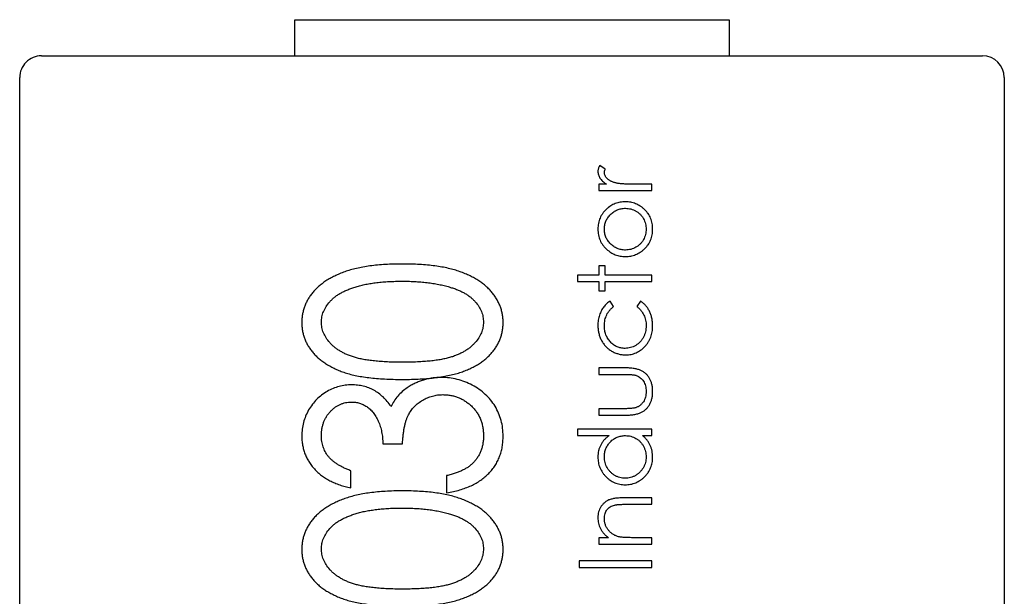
# Model space of a CAD drawing. Header units: millimetres. Extents: x 519 to 938, y 319 to 504.
# Tile 39 of 56: x 793.66 to 800.46, y 404.54 to 408.53. Entities that reach past the tile are written whole.
import ezdxf

# ---------------------------------------------------------------- set-up
doc = ezdxf.new("R2010")
doc.units = ezdxf.units.MM
doc.header["$LTSCALE"] = 30.734
doc.layers.get('0').update_dxf_attribs({"linetype": 'CONTINUOUS'})

msp = doc.modelspace()

# ---------------------------------------------------------------- linework, layer by layer
at = {"linetype": 'Continuous'}
for p, q in [((795.5558, 408.2756), (795.5558, 408.5256)), ((795.5558, 408.5256), (798.5558, 408.5256)), ((798.5558, 408.5256), (798.5558, 408.2756)), ((793.8058, 408.2756), (800.3058, 408.2756)), ((793.6558, 401.6256), (793.6558, 408.1256)), ((800.4558, 408.1256), (800.4558, 401.6256)), ((797.7003, 407.4928), (797.6615, 407.5174)), ((797.6554, 407.3892), (797.6554, 407.3444)), ((797.7091, 407.3892), (797.6554, 407.3892)), ((798.0207, 407.3892), (797.898, 407.3892)), ((798.0207, 407.3444), (798.0207, 407.3892)), ((797.6554, 407.3444), (798.0207, 407.3444)), ((797.6554, 406.8251), (797.6554, 406.761)), ((797.7002, 406.8251), (797.6554, 406.8251)), ((797.7002, 406.761), (797.7002, 406.8251)), ((797.5079, 406.761), (797.5079, 406.7162)), ((797.6554, 406.761), (797.5079, 406.761)), ((797.5079, 406.7162), (797.6554, 406.7162)), ((797.6554, 406.7162), (797.6554, 406.6521)), ((798.0207, 406.761), (797.7002, 406.761)), ((797.7002, 406.6521), (797.7002, 406.7162)), ((797.7002, 406.7162), (798.0207, 406.7162)), ((798.0207, 406.7162), (798.0207, 406.761)), ((797.6554, 406.6521), (797.7002, 406.6521)), ((797.7579, 406.544), (797.7346, 406.5816)), ((797.9428, 406.5816), (797.9182, 406.544)), ((797.6554, 406.12), (797.6554, 406.0751)), ((797.8332, 406.12), (797.6554, 406.12)), ((797.6554, 406.0751), (797.8248, 406.0751)), ((797.6554, 405.838), (797.6554, 405.7931)), ((797.8248, 405.838), (797.6554, 405.838)), ((797.6554, 405.7931), (797.8299, 405.7931)), ((797.5079, 405.6969), (797.5079, 405.6521)), ((798.0207, 405.6969), (797.5079, 405.6969)), ((798.0207, 405.6521), (798.0207, 405.6969)), ((797.5079, 405.6521), (797.7261, 405.6521)), ((797.9575, 405.6521), (798.0207, 405.6521)), ((796.1635, 405.5959), (796.2992, 405.5959)), ((795.943, 405.2906), (795.943, 405.4093)), ((796.6045, 405.3754), (796.6045, 405.2567)), ((798.0207, 405.2226), (797.8341, 405.2226)), ((798.0207, 405.1777), (798.0207, 405.2226)), ((797.8489, 405.1777), (798.0207, 405.1777)), ((797.6554, 404.9469), (797.6554, 404.9021)), ((797.7213, 404.9469), (797.6554, 404.9469)), ((798.0207, 404.9469), (797.8886, 404.9469)), ((798.0207, 404.9021), (798.0207, 404.9469)), ((797.6554, 404.9021), (798.0207, 404.9021)), ((797.5207, 404.7867), (797.5207, 404.7418)), ((798.0207, 404.7867), (797.5207, 404.7867)), ((797.5207, 404.7418), (798.0207, 404.7418)), ((798.0207, 404.7418), (798.0207, 404.7867))]:
    msp.add_line(p, q, dxfattribs=at)
for centre, radius, start, end in [((793.8058, 408.1256), 0.15, 90.00001, 180.00001), ((800.3058, 408.1256), 0.15, 0.00001, 90.00001), ((796.4077, 407.1111), 1.0652, 277.71888, 278.59053)]:
    msp.add_arc(centre, radius, start, end, dxfattribs=at)
for points, knots in [([(797.6615, 407.5174), (797.6595, 407.5141), (797.6559, 407.5076), (797.6519, 407.4976), (797.6495, 407.4879), (797.6491, 407.4815), (797.649, 407.4784)], [0, 0, 0, 0, 0.279676, 0.536477, 0.774722, 1, 1, 1, 1]), ([(797.649, 407.4784), (797.6491, 407.4744), (797.6495, 407.4663), (797.6522, 407.4544), (797.6568, 407.4428), (797.6631, 407.4313), (797.6714, 407.4202), (797.6819, 407.4094), (797.6946, 407.3989), (797.7041, 407.3926), (797.7091, 407.3892)], [0, 0, 0, 0, 0.107158, 0.213886, 0.324683, 0.439459, 0.561633, 0.693888, 0.839941, 1, 1, 1, 1]), ([(797.6938, 407.4699), (797.6939, 407.4715), (797.6941, 407.475), (797.6954, 407.4806), (797.6975, 407.4866), (797.6994, 407.4907), (797.7003, 407.4928)], [0, 0, 0, 0, 0.205017, 0.43977, 0.704861, 1, 1, 1, 1]), ([(797.7726, 407.3973), (797.7693, 407.3982), (797.763, 407.3999), (797.7539, 407.403), (797.7454, 407.4064), (797.7376, 407.4101), (797.7305, 407.4141), (797.724, 407.4183), (797.7182, 407.4229), (797.7115, 407.4294), (797.7046, 407.4377), (797.6984, 407.4481), (797.6946, 407.4589), (797.6941, 407.4663), (797.6938, 407.4699)], [0, 0, 0, 0, 0.08796, 0.171717, 0.250668, 0.325882, 0.396881, 0.463575, 0.52807, 0.589688, 0.704809, 0.808662, 0.906193, 1, 1, 1, 1]), ([(797.898, 407.3892), (797.8904, 407.3892), (797.876, 407.3893), (797.8553, 407.3897), (797.8367, 407.3902), (797.8201, 407.3912), (797.8053, 407.3922), (797.7926, 407.3936), (797.7819, 407.3951), (797.7754, 407.3966), (797.7726, 407.3973)], [0, 0, 0, 0, 0.179823, 0.343762, 0.491834, 0.624109, 0.7414, 0.843062, 0.929145, 1, 1, 1, 1]), ([(797.8391, 407.2674), (797.8329, 407.2673), (797.8208, 407.267), (797.8029, 407.2646), (797.7856, 407.2607), (797.769, 407.2552), (797.753, 407.2482), (797.7376, 407.2394), (797.7229, 407.2293), (797.7138, 407.2214), (797.7091, 407.2174)], [0, 0, 0, 0, 0.129366, 0.255435, 0.378632, 0.501466, 0.623494, 0.746166, 0.871843, 1, 1, 1, 1]), ([(798.0272, 407.0785), (798.027, 407.0853), (798.0266, 407.0986), (798.024, 407.1181), (798.0196, 407.1366), (798.0134, 407.1542), (798.0054, 407.1709), (797.9956, 407.1865), (797.9841, 407.2012), (797.971, 407.2148), (797.9567, 407.2271), (797.9417, 407.2379), (797.926, 407.247), (797.9098, 407.2545), (797.8929, 407.2603), (797.8755, 407.2644), (797.8575, 407.267), (797.8452, 407.2673), (797.8391, 407.2674)], [0, 0, 0, 0, 0.068492, 0.134134, 0.197903, 0.260483, 0.322146, 0.383778, 0.446215, 0.510341, 0.574395, 0.636226, 0.697102, 0.756828, 0.816735, 0.876663, 0.937584, 1, 1, 1, 1]), ([(797.7091, 407.2174), (797.7043, 407.2127), (797.6949, 407.2036), (797.6826, 407.1883), (797.6723, 407.1722), (797.6636, 407.1553), (797.6571, 407.1373), (797.6524, 407.1185), (797.6494, 407.0988), (797.6491, 407.0854), (797.649, 407.0785)], [0, 0, 0, 0, 0.128486, 0.253129, 0.375307, 0.496196, 0.617866, 0.741668, 0.868249, 1, 1, 1, 1]), ([(797.6938, 407.0783), (797.694, 407.0832), (797.6942, 407.0927), (797.6963, 407.1067), (797.6996, 407.1203), (797.7042, 407.1333), (797.7103, 407.1458), (797.7176, 407.1578), (797.7263, 407.1693), (797.7363, 407.18), (797.747, 407.19), (797.7587, 407.1986), (797.7707, 407.2061), (797.7833, 407.2122), (797.7966, 407.2168), (797.8103, 407.2201), (797.8247, 407.2222), (797.8344, 407.2224), (797.8394, 407.2226)], [0, 0, 0, 0, 0.063427, 0.125645, 0.186359, 0.247027, 0.307631, 0.36905, 0.431875, 0.496953, 0.56203, 0.625207, 0.687231, 0.748232, 0.80973, 0.871726, 0.934815, 1, 1, 1, 1]), ([(797.8394, 407.2226), (797.8458, 407.2223), (797.8584, 407.2219), (797.8771, 407.2182), (797.8951, 407.212), (797.9121, 407.2035), (797.9279, 407.193), (797.9421, 407.1808), (797.9542, 407.1666), (797.9643, 407.1509), (797.9723, 407.134), (797.9781, 407.1162), (797.9817, 407.0976), (797.9821, 407.0848), (797.9823, 407.0783)], [0, 0, 0, 0, 0.084748, 0.168209, 0.251534, 0.336098, 0.420107, 0.50234, 0.583995, 0.666292, 0.749092, 0.831017, 0.914394, 1, 1, 1, 1]), ([(797.649, 407.0785), (797.6491, 407.0717), (797.6494, 407.0582), (797.6524, 407.0384), (797.6571, 407.0195), (797.6638, 407.0016), (797.6723, 406.9845), (797.6828, 406.9684), (797.6951, 406.9531), (797.7046, 406.944), (797.7094, 406.9393)], [0, 0, 0, 0, 0.1313, 0.258712, 0.382089, 0.503564, 0.625181, 0.747287, 0.871502, 1, 1, 1, 1]), ([(797.8394, 406.9341), (797.8344, 406.9343), (797.8247, 406.9345), (797.8103, 406.9366), (797.7966, 406.9399), (797.7833, 406.9445), (797.7707, 406.9506), (797.7586, 406.9579), (797.7471, 406.9666), (797.7362, 406.9764), (797.7263, 406.9872), (797.7176, 406.9987), (797.7103, 407.0107), (797.7042, 407.0232), (797.6996, 407.0363), (797.6963, 407.0498), (797.6942, 407.0639), (797.694, 407.0735), (797.6938, 407.0783)], [0, 0, 0, 0, 0.065164, 0.128232, 0.190209, 0.251687, 0.312668, 0.374443, 0.437599, 0.502359, 0.567416, 0.63022, 0.69162, 0.752601, 0.812835, 0.873956, 0.936154, 1, 1, 1, 1]), ([(797.8391, 406.8892), (797.8452, 406.8894), (797.8575, 406.8897), (797.8755, 406.8923), (797.8929, 406.8964), (797.9098, 406.9022), (797.926, 406.9097), (797.9417, 406.9188), (797.9567, 406.9296), (797.971, 406.9419), (797.9841, 406.9555), (797.9956, 406.9702), (798.0054, 406.9859), (798.0133, 407.0027), (798.0196, 407.0203), (798.024, 407.0388), (798.0266, 407.0584), (798.027, 407.0717), (798.0272, 407.0785)], [0, 0, 0, 0, 0.062337, 0.123182, 0.183034, 0.242866, 0.302517, 0.363315, 0.425069, 0.489042, 0.553087, 0.615445, 0.677286, 0.739175, 0.801676, 0.865365, 0.931258, 1, 1, 1, 1]), ([(797.9823, 407.0783), (797.9821, 407.0719), (797.9817, 407.0591), (797.978, 407.0405), (797.9724, 407.0226), (797.9643, 407.0057), (797.9542, 406.99), (797.9421, 406.9759), (797.928, 406.9636), (797.9122, 406.9531), (797.8951, 406.9447), (797.8771, 406.9385), (797.8584, 406.9348), (797.8458, 406.9343), (797.8394, 406.9341)], [0, 0, 0, 0, 0.08559, 0.168953, 0.251283, 0.334069, 0.416351, 0.497655, 0.580166, 0.664159, 0.748512, 0.831821, 0.915267, 1, 1, 1, 1]), ([(797.7094, 406.9393), (797.7141, 406.9353), (797.7232, 406.9274), (797.7379, 406.9172), (797.7532, 406.9086), (797.7692, 406.9015), (797.7857, 406.896), (797.803, 406.8921), (797.8208, 406.8897), (797.8329, 406.8894), (797.8391, 406.8892)], [0, 0, 0, 0, 0.128411, 0.253759, 0.377286, 0.498912, 0.621321, 0.744762, 0.871081, 1, 1, 1, 1]), ([(796.2997, 406.8374), (796.2794, 406.8373), (796.2398, 406.8371), (796.1819, 406.8342), (796.1272, 406.8305), (796.0757, 406.8247), (796.0274, 406.817), (795.9823, 406.8078), (795.9403, 406.797), (795.9014, 406.7845), (795.8653, 406.7703), (795.8315, 406.7553), (795.8002, 406.7387), (795.7708, 406.7215), (795.7445, 406.7022), (795.7198, 406.6823), (795.6975, 406.6612), (795.678, 406.6385), (795.6603, 406.6152), (795.6452, 406.5911), (795.6323, 406.5663), (795.6221, 406.5408), (795.6137, 406.5147), (795.608, 406.4879), (795.6044, 406.4604), (795.604, 406.4419), (795.6038, 406.4325)], [0, 0, 0, 0, 0.067961, 0.132439, 0.193759, 0.251445, 0.305897, 0.357178, 0.405407, 0.450724, 0.49385, 0.534979, 0.574363, 0.612264, 0.648672, 0.683742, 0.718015, 0.751313, 0.783813, 0.815539, 0.84646, 0.877075, 0.907444, 0.937986, 0.968659, 1, 1, 1, 1]), ([(796.9946, 406.4325), (796.9944, 406.4419), (796.9941, 406.4604), (796.9901, 406.4879), (796.9844, 406.5148), (796.9762, 406.541), (796.9654, 406.5665), (796.9528, 406.5917), (796.9372, 406.6157), (796.9198, 406.6394), (796.8998, 406.6619), (796.8775, 406.6834), (796.853, 406.7036), (796.8262, 406.7225), (796.7969, 406.7398), (796.7657, 406.7563), (796.7321, 406.7714), (796.6962, 406.7852), (796.6575, 406.7979), (796.6157, 406.8082), (796.5708, 406.8173), (796.5227, 406.8246), (796.4715, 406.8304), (796.417, 406.8346), (796.3594, 406.837), (796.32, 406.8373), (796.2997, 406.8374)], [0, 0, 0, 0, 0.031376, 0.062122, 0.092697, 0.123382, 0.154144, 0.185364, 0.217283, 0.250057, 0.283587, 0.318103, 0.353399, 0.389917, 0.427861, 0.467289, 0.508194, 0.550985, 0.596072, 0.64428, 0.69527, 0.749445, 0.806902, 0.868017, 0.932259, 1, 1, 1, 1]), ([(795.7395, 406.4362), (795.7403, 406.4484), (795.7418, 406.4731), (795.753, 406.5095), (795.7718, 406.5443), (795.7925, 406.5721), (795.8127, 406.5933), (795.8302, 406.6087), (795.85, 406.623), (795.8717, 406.6365), (795.8957, 406.6489), (795.9217, 406.6605), (795.9496, 406.6715), (795.9799, 406.6811), (796.0122, 406.6903), (796.0467, 406.6979), (796.0834, 406.7042), (796.1223, 406.7094), (796.1634, 406.7137), (796.2067, 406.7165), (796.2522, 406.7185), (796.2833, 406.7186), (796.2992, 406.7187)], [0, 0, 0, 0, 0.053215, 0.106865, 0.163668, 0.224514, 0.256806, 0.290515, 0.32566, 0.362707, 0.40166, 0.442873, 0.486117, 0.532099, 0.580687, 0.631787, 0.685525, 0.74244, 0.802221, 0.864898, 0.93094, 1, 1, 1, 1]), ([(796.2992, 406.7187), (796.3151, 406.7186), (796.3464, 406.7186), (796.3924, 406.7162), (796.4367, 406.7133), (796.4791, 406.7083), (796.5199, 406.7027), (796.5587, 406.6951), (796.596, 406.6869), (796.62, 406.6798), (796.6318, 406.6763)], [0, 0, 0, 0, 0.141769, 0.278949, 0.410811, 0.537615, 0.659351, 0.777204, 0.890306, 1, 1, 1, 1]), ([(796.6318, 406.6763), (796.641, 406.6734), (796.659, 406.6677), (796.6849, 406.6579), (796.7088, 406.6468), (796.731, 406.6348), (796.7516, 406.6221), (796.7703, 406.6081), (796.7872, 406.5931), (796.8068, 406.5723), (796.8278, 406.5452), (796.8452, 406.5099), (796.8571, 406.4736), (796.8583, 406.4486), (796.8589, 406.4362)], [0, 0, 0, 0, 0.081713, 0.159244, 0.234093, 0.304602, 0.372364, 0.438531, 0.50148, 0.563285, 0.680085, 0.789632, 0.894997, 1, 1, 1, 1]), ([(797.7346, 406.5816), (797.7301, 406.5788), (797.7213, 406.5733), (797.7093, 406.5636), (797.6985, 406.5531), (797.6889, 406.5417), (797.6803, 406.5291), (797.6725, 406.5154), (797.6658, 406.5003), (797.6598, 406.4842), (797.6549, 406.4674), (797.6516, 406.4499), (797.6493, 406.4322), (797.6491, 406.4203), (797.649, 406.4143)], [0, 0, 0, 0, 0.080267, 0.158563, 0.234587, 0.309802, 0.386398, 0.466024, 0.549934, 0.637951, 0.72809, 0.817919, 0.908731, 1, 1, 1, 1]), ([(798.0272, 406.4106), (798.0271, 406.4152), (798.027, 406.4244), (798.0258, 406.438), (798.0242, 406.4511), (798.0218, 406.4639), (798.0187, 406.4763), (798.0149, 406.4883), (798.0104, 406.4999), (798.0052, 406.5111), (797.9994, 406.5219), (797.9929, 406.5321), (797.9861, 406.5418), (797.9785, 406.5509), (797.9704, 406.5594), (797.9618, 406.5674), (797.9526, 406.5749), (797.9461, 406.5793), (797.9428, 406.5816)], [0, 0, 0, 0, 0.069989, 0.138173, 0.205171, 0.270235, 0.334578, 0.397462, 0.460097, 0.522258, 0.583527, 0.644144, 0.704068, 0.763043, 0.821803, 0.880931, 0.940367, 1, 1, 1, 1]), ([(797.6938, 406.411), (797.694, 406.4178), (797.6944, 406.4312), (797.6975, 406.4507), (797.7024, 406.4692), (797.7095, 406.4865), (797.7186, 406.5027), (797.7297, 406.5177), (797.7427, 406.5318), (797.7528, 406.5399), (797.7579, 406.544)], [0, 0, 0, 0, 0.134005, 0.26153, 0.385391, 0.506636, 0.626494, 0.747416, 0.871676, 1, 1, 1, 1]), ([(797.9182, 406.544), (797.9233, 406.5397), (797.9333, 406.5312), (797.9463, 406.5167), (797.9575, 406.5015), (797.9666, 406.4852), (797.9736, 406.4681), (797.9787, 406.4499), (797.9817, 406.4309), (797.9821, 406.4179), (797.9823, 406.4113)], [0, 0, 0, 0, 0.131436, 0.258143, 0.380628, 0.501558, 0.622702, 0.744553, 0.870019, 1, 1, 1, 1]), ([(796.2992, 406.159), (796.2815, 406.1591), (796.247, 406.1593), (796.1971, 406.1609), (796.1505, 406.1634), (796.1073, 406.1675), (796.0674, 406.1721), (796.0308, 406.1778), (795.9978, 406.185), (795.9676, 406.1929), (795.9403, 406.2024), (795.9146, 406.2124), (795.8908, 406.2234), (795.8687, 406.2358), (795.8482, 406.2487), (795.8293, 406.2627), (795.8123, 406.2778), (795.7926, 406.2991), (795.7717, 406.3268), (795.7529, 406.3619), (795.7418, 406.3988), (795.7403, 406.4237), (795.7395, 406.4362)], [0, 0, 0, 0, 0.077044, 0.14952, 0.216704, 0.279443, 0.337729, 0.390911, 0.439926, 0.484367, 0.526062, 0.565635, 0.603702, 0.640073, 0.675055, 0.709014, 0.741863, 0.773861, 0.83465, 0.891739, 0.946073, 1, 1, 1, 1]), ([(796.8589, 406.4362), (796.8582, 406.4238), (796.8567, 406.3989), (796.8451, 406.3623), (796.8268, 406.3268), (796.8057, 406.2991), (796.7856, 406.2779), (796.7685, 406.2627), (796.7498, 406.2484), (796.7291, 406.2355), (796.7071, 406.2232), (796.6832, 406.2122), (796.6578, 406.2017), (796.6302, 406.1927), (796.6001, 406.1846), (796.5669, 406.178), (796.5304, 406.1718), (796.4906, 406.1672), (796.4475, 406.1634), (796.401, 406.1609), (796.3512, 406.1593), (796.3169, 406.1591), (796.2992, 406.159)], [0, 0, 0, 0, 0.053557, 0.108013, 0.164937, 0.226276, 0.258545, 0.2914, 0.325597, 0.360586, 0.396966, 0.435041, 0.474765, 0.516347, 0.560798, 0.609744, 0.663378, 0.721296, 0.783632, 0.851214, 0.923323, 1, 1, 1, 1]), ([(795.6038, 406.4325), (795.604, 406.4233), (795.6044, 406.405), (795.6079, 406.3779), (795.6138, 406.3515), (795.622, 406.3258), (795.6324, 406.3007), (795.6451, 406.2763), (795.6605, 406.2527), (795.6775, 406.2295), (795.6972, 406.2077), (795.7187, 406.1868), (795.7428, 406.1676), (795.7687, 406.1491), (795.7972, 406.1326), (795.8276, 406.1168), (795.8601, 406.1023), (795.8952, 406.0892), (795.9331, 406.0774), (795.9745, 406.0675), (796.0196, 406.059), (796.0685, 406.0523), (796.121, 406.0466), (796.1774, 406.0432), (796.2374, 406.0407), (796.2785, 406.0404), (796.2997, 406.0403)], [0, 0, 0, 0, 0.030945, 0.061518, 0.091671, 0.121949, 0.152208, 0.183061, 0.214485, 0.246775, 0.279837, 0.313271, 0.347727, 0.383362, 0.420281, 0.458447, 0.498508, 0.540093, 0.584294, 0.632034, 0.683467, 0.738718, 0.797919, 0.861387, 0.928636, 1, 1, 1, 1]), ([(796.5669, 406.0579), (796.5711, 406.0585), (796.5905, 406.0616), (796.6239, 406.0681), (796.6657, 406.0779), (796.7038, 406.09), (796.739, 406.1034), (796.7719, 406.1176), (796.8025, 406.1332), (796.8308, 406.1503), (796.8569, 406.1685), (796.881, 406.1879), (796.9024, 406.2087), (796.9219, 406.2303), (796.9389, 406.2532), (796.9537, 406.2769), (796.9667, 406.301), (796.9766, 406.326), (796.9846, 406.3516), (796.9905, 406.3779), (796.994, 406.405), (796.9944, 406.4233), (796.9946, 406.4325)], [0, 0, 0, 0, 0.020726, 0.094896, 0.163691, 0.227536, 0.287651, 0.345251, 0.400297, 0.453031, 0.504424, 0.553777, 0.601667, 0.648423, 0.694079, 0.738861, 0.782678, 0.825858, 0.868693, 0.911884, 0.955675, 1, 1, 1, 1]), ([(797.649, 406.4143), (797.649, 406.4095), (797.6492, 406.4001), (797.6504, 406.3861), (797.6523, 406.3725), (797.6552, 406.3593), (797.6586, 406.3464), (797.6629, 406.3338), (797.668, 406.3216), (797.6739, 406.3098), (797.6806, 406.2985), (797.6877, 406.2877), (797.6956, 406.2775), (797.7041, 406.2681), (797.713, 406.2591), (797.7228, 406.2509), (797.7331, 406.2432), (797.7439, 406.2363), (797.7552, 406.2301), (797.7668, 406.2247), (797.7786, 406.22), (797.7907, 406.2164), (797.8029, 406.2132), (797.8154, 406.2114), (797.8282, 406.2099), (797.8367, 406.2098), (797.8411, 406.2098)], [0, 0, 0, 0, 0.045769, 0.090405, 0.134022, 0.177193, 0.219957, 0.262249, 0.304554, 0.346762, 0.38863, 0.430157, 0.470985, 0.511317, 0.551813, 0.592449, 0.633145, 0.67459, 0.715827, 0.756474, 0.796993, 0.837169, 0.877364, 0.917864, 0.958709, 1, 1, 1, 1]), ([(797.8371, 406.2546), (797.8322, 406.2548), (797.8225, 406.255), (797.8084, 406.2572), (797.7947, 406.2605), (797.7818, 406.2656), (797.7692, 406.2717), (797.7574, 406.2796), (797.746, 406.2886), (797.7354, 406.299), (797.7256, 406.3104), (797.7172, 406.3227), (797.7099, 406.3357), (797.704, 406.3493), (797.6995, 406.3638), (797.6961, 406.3789), (797.6943, 406.3947), (797.694, 406.4055), (797.6938, 406.411)], [0, 0, 0, 0, 0.061906, 0.122282, 0.181243, 0.239687, 0.298403, 0.358078, 0.419262, 0.482458, 0.54645, 0.609183, 0.671752, 0.734538, 0.798031, 0.863079, 0.930478, 1, 1, 1, 1]), ([(797.9823, 406.4113), (797.9821, 406.4041), (797.9816, 406.3899), (797.978, 406.3692), (797.9721, 406.3496), (797.9638, 406.3312), (797.9534, 406.3142), (797.9409, 406.2991), (797.9265, 406.2859), (797.9104, 406.2747), (797.893, 406.2658), (797.8749, 406.2593), (797.8562, 406.2554), (797.8434, 406.2549), (797.8371, 406.2546)], [0, 0, 0, 0, 0.090995, 0.178471, 0.263762, 0.348667, 0.432135, 0.513403, 0.594976, 0.677471, 0.759679, 0.840035, 0.919475, 1, 1, 1, 1]), ([(797.8411, 406.2098), (797.8474, 406.2099), (797.8599, 406.2102), (797.8783, 406.2131), (797.8961, 406.2174), (797.913, 406.2238), (797.9292, 406.2318), (797.9446, 406.2418), (797.9594, 406.2533), (797.9732, 406.2667), (797.9859, 406.2813), (797.997, 406.297), (798.0063, 406.3137), (798.014, 406.3313), (798.0199, 406.3498), (798.024, 406.3693), (798.0268, 406.3896), (798.027, 406.4035), (798.0272, 406.4106)], [0, 0, 0, 0, 0.062366, 0.123016, 0.18218, 0.241315, 0.30026, 0.359833, 0.421027, 0.48433, 0.548024, 0.610609, 0.672995, 0.73555, 0.798904, 0.863665, 0.930441, 1, 1, 1, 1]), ([(798.0272, 405.9569), (798.0271, 405.9613), (798.027, 405.9701), (798.026, 405.9829), (798.0243, 405.9951), (798.0219, 406.0068), (798.0189, 406.0179), (798.0153, 406.0285), (798.0109, 406.0384), (798.0059, 406.0477), (798.0003, 406.0566), (797.994, 406.0647), (797.9874, 406.0724), (797.9802, 406.0795), (797.9724, 406.0859), (797.9642, 406.092), (797.9554, 406.0973), (797.9461, 406.1022), (797.9359, 406.1064), (797.9247, 406.1101), (797.9122, 406.1132), (797.8987, 406.1156), (797.8839, 406.1177), (797.8681, 406.119), (797.851, 406.1198), (797.8393, 406.1199), (797.8332, 406.12)], [0, 0, 0, 0, 0.046061, 0.08984, 0.132171, 0.173216, 0.212399, 0.250545, 0.287775, 0.324061, 0.359907, 0.395235, 0.429826, 0.464576, 0.498985, 0.533903, 0.568911, 0.604572, 0.642163, 0.682698, 0.726289, 0.773809, 0.824452, 0.879304, 0.93779, 1, 1, 1, 1]), ([(796.2997, 406.0403), (796.3208, 406.0404), (796.3617, 406.0407), (796.4213, 406.0431), (796.4774, 406.0469), (796.5201, 406.0516), (796.5442, 406.0547), (796.5508, 406.0556)], [0, 0, 0, 0, 0.250582, 0.487648, 0.711396, 0.91997, 1, 1, 1, 1]), ([(796.5677, 406.0538), (796.557, 406.0537), (796.5357, 406.0533), (796.5043, 406.0497), (796.4736, 406.0442), (796.4437, 406.0365), (796.4147, 406.0264), (796.3864, 406.014), (796.3587, 406), (796.3413, 405.9885), (796.3326, 405.9828)], [0, 0, 0, 0, 0.128702, 0.255959, 0.380234, 0.503224, 0.626943, 0.749781, 0.874355, 1, 1, 1, 1]), ([(796.9946, 405.6478), (796.994, 405.6665), (796.9928, 405.7033), (796.9816, 405.7568), (796.9646, 405.8077), (796.9399, 405.8552), (796.9092, 405.8991), (796.8723, 405.9383), (796.8296, 405.9725), (796.7819, 406.0013), (796.7307, 406.0245), (796.6777, 406.0417), (796.623, 406.0517), (796.5862, 406.0531), (796.5677, 406.0538)], [0, 0, 0, 0, 0.085365, 0.167726, 0.248815, 0.330085, 0.411531, 0.492949, 0.575375, 0.660903, 0.746924, 0.83172, 0.915441, 1, 1, 1, 1]), ([(797.8248, 406.0751), (797.8302, 406.0751), (797.8406, 406.0751), (797.8554, 406.0747), (797.8687, 406.0742), (797.8806, 406.0735), (797.8911, 406.0724), (797.9, 406.0711), (797.9075, 406.0697), (797.9119, 406.0683), (797.9139, 406.0677)], [0, 0, 0, 0, 0.181047, 0.346506, 0.495245, 0.628535, 0.745409, 0.845926, 0.930307, 1, 1, 1, 1]), ([(797.9139, 406.0677), (797.9188, 406.0657), (797.9287, 406.0617), (797.942, 406.0524), (797.9538, 406.0413), (797.9639, 406.0278), (797.9722, 406.0126), (797.9781, 405.9955), (797.9816, 405.9769), (797.9821, 405.9639), (797.9823, 405.9573)], [0, 0, 0, 0, 0.115661, 0.229984, 0.346404, 0.466957, 0.591629, 0.720163, 0.855368, 1, 1, 1, 1]), ([(795.9475, 406.003), (795.933, 406.0024), (795.9041, 406.0012), (795.8612, 405.9924), (795.8193, 405.9779), (795.7788, 405.9582), (795.7406, 405.9334), (795.7061, 405.9035), (795.6759, 405.8686), (795.6504, 405.8295), (795.6298, 405.7874), (795.6148, 405.7432), (795.6054, 405.6973), (795.6044, 405.666), (795.6038, 405.6502)], [0, 0, 0, 0, 0.079683, 0.158785, 0.239272, 0.322312, 0.405678, 0.488497, 0.572, 0.657785, 0.744076, 0.828547, 0.913544, 1, 1, 1, 1]), ([(796.2197, 405.8538), (796.2112, 405.8656), (796.1947, 405.8887), (796.166, 405.9192), (796.1352, 405.9451), (796.1019, 405.9663), (796.0665, 405.9829), (796.0288, 405.9946), (795.9889, 406.0016), (795.9615, 406.0025), (795.9475, 406.003)], [0, 0, 0, 0, 0.134854, 0.262638, 0.386223, 0.506389, 0.62632, 0.74704, 0.870657, 1, 1, 1, 1]), ([(796.3326, 405.9828), (796.3207, 405.9741), (796.2972, 405.9569), (796.2665, 405.9259), (796.2402, 405.8917), (796.2265, 405.8664), (796.2197, 405.8538)], [0, 0, 0, 0, 0.255047, 0.503699, 0.751386, 1, 1, 1, 1]), ([(796.2992, 405.5959), (796.2999, 405.6068), (796.3013, 405.6277), (796.3046, 405.6581), (796.3084, 405.6864), (796.3131, 405.7124), (796.3188, 405.736), (796.3247, 405.7576), (796.3319, 405.777), (796.3424, 405.7998), (796.3581, 405.8255), (796.3808, 405.8532), (796.408, 405.8772), (796.4385, 405.8976), (796.4715, 405.9143), (796.5062, 405.9263), (796.5423, 405.9338), (796.5667, 405.9347), (796.5791, 405.9351)], [0, 0, 0, 0, 0.066005, 0.127355, 0.185182, 0.238508, 0.287449, 0.332514, 0.37417, 0.412485, 0.484538, 0.556011, 0.628413, 0.703226, 0.778142, 0.851769, 0.925452, 1, 1, 1, 1]), ([(796.5791, 405.9351), (796.5883, 405.9348), (796.6064, 405.9342), (796.6334, 405.9308), (796.6594, 405.9248), (796.6844, 405.9158), (796.7087, 405.9051), (796.7318, 405.8913), (796.7541, 405.8753), (796.7755, 405.8573), (796.795, 405.837), (796.8122, 405.815), (796.8269, 405.7915), (796.8383, 405.7661), (796.848, 405.7394), (796.854, 405.7109), (796.8582, 405.681), (796.8587, 405.6605), (796.8589, 405.65)], [0, 0, 0, 0, 0.061815, 0.122273, 0.182036, 0.241182, 0.300438, 0.36031, 0.421596, 0.484768, 0.548171, 0.609926, 0.67204, 0.734197, 0.797097, 0.862201, 0.929288, 1, 1, 1, 1]), ([(797.8299, 405.7931), (797.8362, 405.7932), (797.8483, 405.7933), (797.8658, 405.7941), (797.8821, 405.7954), (797.8972, 405.7974), (797.9111, 405.7999), (797.9238, 405.8029), (797.9353, 405.8067), (797.9456, 405.8109), (797.9551, 405.8158), (797.9639, 405.8212), (797.9722, 405.8271), (797.9801, 405.8336), (797.9873, 405.8408), (797.994, 405.8485), (798.0002, 405.8568), (798.0059, 405.8657), (798.0109, 405.8752), (798.0153, 405.8851), (798.0189, 405.8957), (798.0219, 405.9069), (798.0243, 405.9186), (798.026, 405.9309), (798.027, 405.9437), (798.0271, 405.9524), (798.0272, 405.9569)], [0, 0, 0, 0, 0.063476, 0.122933, 0.178121, 0.229818, 0.277417, 0.321787, 0.362465, 0.399904, 0.435424, 0.470466, 0.505029, 0.539489, 0.573809, 0.608451, 0.643613, 0.679014, 0.715151, 0.752231, 0.789904, 0.828929, 0.869466, 0.911273, 0.954848, 1, 1, 1, 1]), ([(797.9823, 405.9573), (797.9821, 405.9506), (797.9816, 405.9375), (797.978, 405.9187), (797.9719, 405.9013), (797.9648, 405.8881), (797.9581, 405.8784), (797.9525, 405.8719), (797.9466, 405.8658), (797.9402, 405.8604), (797.9333, 405.8557), (797.9261, 405.8514), (797.9184, 405.848), (797.913, 405.846), (797.9103, 405.8451)], [0, 0, 0, 0, 0.140305, 0.272971, 0.400766, 0.525455, 0.586839, 0.646464, 0.70539, 0.764029, 0.821914, 0.880284, 0.939513, 1, 1, 1, 1]), ([(795.7395, 405.6516), (795.7397, 405.6598), (795.7402, 405.6759), (795.7431, 405.6996), (795.7478, 405.7221), (795.7545, 405.7436), (795.7632, 405.764), (795.774, 405.7832), (795.7864, 405.8016), (795.801, 405.8183), (795.8165, 405.8337), (795.8329, 405.8473), (795.8502, 405.8587), (795.8682, 405.8682), (795.8869, 405.8752), (795.9063, 405.8803), (795.9264, 405.8836), (795.9401, 405.884), (795.947, 405.8842)], [0, 0, 0, 0, 0.071086, 0.139569, 0.205919, 0.269925, 0.3339, 0.396798, 0.460554, 0.524996, 0.588177, 0.649484, 0.709, 0.766726, 0.824734, 0.881599, 0.940356, 1, 1, 1, 1]), ([(795.947, 405.8842), (795.9564, 405.8839), (795.9751, 405.8833), (796.0023, 405.8769), (796.0285, 405.867), (796.0534, 405.8529), (796.0767, 405.8344), (796.0979, 405.8112), (796.1167, 405.783), (796.1331, 405.7506), (796.1469, 405.7151), (796.1562, 405.6769), (796.1627, 405.6371), (796.1632, 405.6098), (796.1635, 405.5959)], [0, 0, 0, 0, 0.07006, 0.139018, 0.207486, 0.278655, 0.351886, 0.428902, 0.512495, 0.603635, 0.699661, 0.796273, 0.896355, 1, 1, 1, 1]), ([(797.9103, 405.8451), (797.9081, 405.8445), (797.9035, 405.8432), (797.8957, 405.8419), (797.8869, 405.8407), (797.8768, 405.8397), (797.8655, 405.8389), (797.853, 405.8383), (797.8393, 405.838), (797.8298, 405.838), (797.8248, 405.838)], [0, 0, 0, 0, 0.078285, 0.168329, 0.272968, 0.390068, 0.522064, 0.66788, 0.826383, 1, 1, 1, 1]), ([(795.6038, 405.6502), (795.6041, 405.6394), (795.6045, 405.618), (795.6089, 405.5865), (795.6158, 405.5561), (795.6253, 405.5268), (795.6378, 405.4987), (795.6532, 405.4717), (795.6708, 405.4456), (795.6917, 405.4211), (795.7146, 405.3976), (795.7405, 405.3766), (795.7683, 405.357), (795.7988, 405.3399), (795.8315, 405.3245), (795.8665, 405.311), (795.9038, 405.2995), (795.9297, 405.2936), (795.943, 405.2906)], [0, 0, 0, 0, 0.060041, 0.119082, 0.176578, 0.23349, 0.290507, 0.347534, 0.405908, 0.465594, 0.526442, 0.588268, 0.651151, 0.715679, 0.782548, 0.852132, 0.924147, 1, 1, 1, 1]), ([(795.943, 405.4093), (795.9341, 405.4128), (795.9167, 405.4195), (795.8919, 405.4305), (795.8695, 405.4426), (795.8486, 405.4547), (795.8299, 405.4676), (795.8132, 405.481), (795.7986, 405.4951), (795.7817, 405.5143), (795.7646, 405.5406), (795.7501, 405.5752), (795.7411, 405.6125), (795.74, 405.6383), (795.7395, 405.6516)], [0, 0, 0, 0, 0.084552, 0.163976, 0.238834, 0.309315, 0.376459, 0.438453, 0.497902, 0.554721, 0.664388, 0.772518, 0.883713, 1, 1, 1, 1]), ([(796.6045, 405.2567), (796.6201, 405.2595), (796.6504, 405.265), (796.6941, 405.2762), (796.7349, 405.2896), (796.7729, 405.3053), (796.8079, 405.3233), (796.8401, 405.3435), (796.8695, 405.3658), (796.8957, 405.3905), (796.9191, 405.417), (796.9394, 405.4453), (796.9564, 405.4753), (796.9703, 405.5068), (796.9811, 405.5398), (796.9892, 405.5744), (796.9936, 405.6106), (796.9943, 405.6353), (796.9946, 405.6478)], [0, 0, 0, 0, 0.078079, 0.151819, 0.22248, 0.289459, 0.354136, 0.416374, 0.47666, 0.535825, 0.593847, 0.650659, 0.707225, 0.763393, 0.82028, 0.878393, 0.938093, 1, 1, 1, 1]), ([(796.8589, 405.65), (796.8587, 405.6407), (796.8584, 405.6225), (796.8548, 405.5959), (796.8494, 405.5705), (796.8412, 405.5466), (796.8316, 405.5236), (796.8189, 405.5021), (796.8043, 405.4818), (796.793, 405.4694), (796.7874, 405.4631)], [0, 0, 0, 0, 0.135611, 0.265757, 0.391324, 0.513761, 0.634589, 0.755451, 0.876527, 1, 1, 1, 1]), ([(797.7261, 405.6521), (797.72, 405.6473), (797.708, 405.638), (797.6921, 405.6223), (797.6789, 405.6053), (797.6679, 405.5872), (797.6595, 405.568), (797.6533, 405.5477), (797.6496, 405.5263), (797.6492, 405.5117), (797.649, 405.5042)], [0, 0, 0, 0, 0.133757, 0.261489, 0.385247, 0.505898, 0.62579, 0.747015, 0.871116, 1, 1, 1, 1]), ([(797.6938, 405.5048), (797.6939, 405.5099), (797.6941, 405.5199), (797.6962, 405.5346), (797.6993, 405.5487), (797.704, 405.5621), (797.7099, 405.575), (797.717, 405.5873), (797.7256, 405.5988), (797.7352, 405.6097), (797.7458, 405.6196), (797.7572, 405.6283), (797.7693, 405.6356), (797.782, 405.6417), (797.7953, 405.6463), (797.8093, 405.6496), (797.8239, 405.6517), (797.8338, 405.6519), (797.8389, 405.6521)], [0, 0, 0, 0, 0.066049, 0.130033, 0.192388, 0.253903, 0.314524, 0.375813, 0.437905, 0.501259, 0.564848, 0.626506, 0.687493, 0.748087, 0.808781, 0.870812, 0.934366, 1, 1, 1, 1]), ([(797.8389, 405.6521), (797.8455, 405.6518), (797.8585, 405.6514), (797.8775, 405.6478), (797.8954, 405.6418), (797.9122, 405.6334), (797.9275, 405.6228), (797.9415, 405.6103), (797.9535, 405.5956), (797.9637, 405.5791), (797.972, 405.5614), (797.978, 405.5429), (797.9816, 405.5238), (797.982, 405.5109), (797.9823, 405.5044)], [0, 0, 0, 0, 0.086544, 0.169548, 0.251501, 0.332864, 0.413824, 0.494444, 0.576897, 0.66176, 0.747448, 0.831336, 0.915198, 1, 1, 1, 1]), ([(798.0272, 405.5028), (798.027, 405.5101), (798.0267, 405.5244), (798.0233, 405.5454), (798.0181, 405.5655), (798.0108, 405.5848), (798.0011, 405.6032), (797.989, 405.6206), (797.9744, 405.6371), (797.9633, 405.647), (797.9575, 405.6521)], [0, 0, 0, 0, 0.12763, 0.251855, 0.3727, 0.492835, 0.61373, 0.737915, 0.865702, 1, 1, 1, 1]), ([(797.649, 405.5042), (797.6491, 405.4977), (797.6495, 405.485), (797.652, 405.4661), (797.6563, 405.448), (797.6625, 405.4306), (797.6702, 405.4139), (797.6799, 405.398), (797.6911, 405.3827), (797.704, 405.3684), (797.7179, 405.3553), (797.7329, 405.3438), (797.7485, 405.3341), (797.7648, 405.3261), (797.7819, 405.3199), (797.7997, 405.3155), (797.8181, 405.3129), (797.8307, 405.3125), (797.8371, 405.3123)], [0, 0, 0, 0, 0.065114, 0.128369, 0.190418, 0.251921, 0.313274, 0.375086, 0.438389, 0.503209, 0.567967, 0.630868, 0.691997, 0.752426, 0.813096, 0.873921, 0.936225, 1, 1, 1, 1]), ([(797.8376, 405.3572), (797.8313, 405.3574), (797.8188, 405.3578), (797.8004, 405.3619), (797.7825, 405.3681), (797.7653, 405.3768), (797.7493, 405.3876), (797.735, 405.4004), (797.7226, 405.4148), (797.7123, 405.4309), (797.7041, 405.4481), (797.6981, 405.4663), (797.6945, 405.4853), (797.6941, 405.4983), (797.6938, 405.5048)], [0, 0, 0, 0, 0.08199, 0.163342, 0.245815, 0.330154, 0.415225, 0.497964, 0.580495, 0.663756, 0.747524, 0.830407, 0.914079, 1, 1, 1, 1]), ([(797.8371, 405.3123), (797.8435, 405.3125), (797.8563, 405.3128), (797.8751, 405.3155), (797.8932, 405.3198), (797.9105, 405.3259), (797.927, 405.3339), (797.9429, 405.3435), (797.9579, 405.3549), (797.972, 405.3679), (797.9849, 405.3821), (797.9962, 405.3972), (798.0057, 405.4131), (798.0137, 405.4296), (798.0197, 405.4469), (798.024, 405.4649), (798.0266, 405.4836), (798.027, 405.4964), (798.0272, 405.5028)], [0, 0, 0, 0, 0.064954, 0.128099, 0.189669, 0.250706, 0.311891, 0.373265, 0.435809, 0.500424, 0.565061, 0.627671, 0.689332, 0.75007, 0.810996, 0.872567, 0.93538, 1, 1, 1, 1]), ([(797.9823, 405.5044), (797.9821, 405.498), (797.9816, 405.4853), (797.9778, 405.4667), (797.9719, 405.4486), (797.9635, 405.4313), (797.953, 405.4152), (797.9405, 405.4006), (797.926, 405.3879), (797.9099, 405.377), (797.8926, 405.3682), (797.8746, 405.3618), (797.8562, 405.358), (797.8438, 405.3575), (797.8376, 405.3572)], [0, 0, 0, 0, 0.083744, 0.166215, 0.248688, 0.332842, 0.416952, 0.500107, 0.583507, 0.669193, 0.754516, 0.837141, 0.918411, 1, 1, 1, 1]), ([(796.7874, 405.4631), (796.7824, 405.4584), (796.7721, 405.4487), (796.7546, 405.4356), (796.7349, 405.4234), (796.7131, 405.4121), (796.6891, 405.4013), (796.6628, 405.3921), (796.6345, 405.3828), (796.6147, 405.3779), (796.6045, 405.3754)], [0, 0, 0, 0, 0.099603, 0.206494, 0.318976, 0.438505, 0.565647, 0.701638, 0.846574, 1, 1, 1, 1]), ([(796.2997, 405.2703), (796.2794, 405.2702), (796.2398, 405.2699), (796.1819, 405.267), (796.1272, 405.2633), (796.0757, 405.2575), (796.0274, 405.2498), (795.9823, 405.2406), (795.9403, 405.2298), (795.9014, 405.2174), (795.8653, 405.2032), (795.8315, 405.1882), (795.8002, 405.1716), (795.7708, 405.1544), (795.7445, 405.135), (795.7198, 405.1152), (795.6975, 405.0941), (795.678, 405.0713), (795.6603, 405.0481), (795.6452, 405.0239), (795.6323, 404.9992), (795.6221, 404.9736), (795.6137, 404.9475), (795.608, 404.9207), (795.6044, 404.8933), (795.604, 404.8747), (795.6038, 404.8653)], [0, 0, 0, 0, 0.067961, 0.132439, 0.193759, 0.251445, 0.305897, 0.357178, 0.405407, 0.450724, 0.49385, 0.534979, 0.574363, 0.612264, 0.648672, 0.683742, 0.718015, 0.751313, 0.783813, 0.815539, 0.84646, 0.877075, 0.907444, 0.937986, 0.968659, 1, 1, 1, 1]), ([(796.9946, 404.8653), (796.9944, 404.8747), (796.9941, 404.8933), (796.9901, 404.9207), (796.9844, 404.9476), (796.9762, 404.9739), (796.9654, 404.9994), (796.9528, 405.0245), (796.9372, 405.0485), (796.9198, 405.0722), (796.8998, 405.0948), (796.8775, 405.1162), (796.853, 405.1365), (796.8262, 405.1553), (796.7969, 405.1727), (796.7657, 405.1892), (796.7321, 405.2043), (796.6962, 405.2181), (796.6575, 405.2307), (796.6157, 405.2411), (796.5708, 405.2501), (796.5227, 405.2575), (796.4715, 405.2633), (796.417, 405.2675), (796.3594, 405.2698), (796.32, 405.2701), (796.2997, 405.2703)], [0, 0, 0, 0, 0.031376, 0.062122, 0.092697, 0.123382, 0.154144, 0.185364, 0.217283, 0.250057, 0.283587, 0.318103, 0.353399, 0.389917, 0.427861, 0.467289, 0.508194, 0.550985, 0.596072, 0.64428, 0.69527, 0.749445, 0.806902, 0.868017, 0.932259, 1, 1, 1, 1]), ([(797.8341, 405.2226), (797.8282, 405.2226), (797.8167, 405.2225), (797.8, 405.2217), (797.7845, 405.2205), (797.7703, 405.219), (797.7573, 405.2167), (797.7455, 405.2142), (797.7349, 405.2111), (797.7225, 405.2063), (797.7085, 405.199), (797.6935, 405.1881), (797.6804, 405.1749), (797.6692, 405.1599), (797.6601, 405.1432), (797.6535, 405.1252), (797.6497, 405.106), (797.6492, 405.0927), (797.649, 405.086)], [0, 0, 0, 0, 0.067927, 0.131726, 0.190668, 0.245197, 0.295509, 0.341244, 0.383386, 0.42144, 0.492956, 0.562869, 0.633024, 0.704457, 0.776512, 0.848822, 0.92276, 1, 1, 1, 1]), ([(795.7395, 404.869), (795.7403, 404.8813), (795.7418, 404.9059), (795.753, 404.9423), (795.7718, 404.9772), (795.7925, 405.0049), (795.8127, 405.0261), (795.8302, 405.0415), (795.85, 405.0558), (795.8717, 405.0694), (795.8957, 405.0818), (795.9217, 405.0933), (795.9496, 405.1044), (795.9799, 405.114), (796.0122, 405.1231), (796.0467, 405.1307), (796.0834, 405.137), (796.1223, 405.1423), (796.1634, 405.1466), (796.2067, 405.1493), (796.2522, 405.1513), (796.2833, 405.1515), (796.2992, 405.1515)], [0, 0, 0, 0, 0.053215, 0.106865, 0.163668, 0.224514, 0.256806, 0.290515, 0.32566, 0.362707, 0.40166, 0.442873, 0.486117, 0.532099, 0.580687, 0.631787, 0.685525, 0.74244, 0.802221, 0.864898, 0.93094, 1, 1, 1, 1]), ([(796.2992, 405.1515), (796.3151, 405.1515), (796.3464, 405.1514), (796.3924, 405.149), (796.4367, 405.1461), (796.4791, 405.1411), (796.5199, 405.1356), (796.5587, 405.1279), (796.596, 405.1197), (796.62, 405.1126), (796.6318, 405.1091)], [0, 0, 0, 0, 0.141769, 0.278949, 0.410811, 0.537615, 0.659351, 0.777204, 0.890306, 1, 1, 1, 1]), ([(797.6938, 405.0781), (797.694, 405.0842), (797.6944, 405.0959), (797.6978, 405.1126), (797.7034, 405.1275), (797.7114, 405.1405), (797.7217, 405.1516), (797.7343, 405.1607), (797.7491, 405.168), (797.7601, 405.1709), (797.7657, 405.1724)], [0, 0, 0, 0, 0.140739, 0.270019, 0.390719, 0.506822, 0.621524, 0.739167, 0.86448, 1, 1, 1, 1]), ([(797.7657, 405.1724), (797.7677, 405.1728), (797.772, 405.1738), (797.7791, 405.1748), (797.7876, 405.1757), (797.7973, 405.1765), (797.8084, 405.1771), (797.8208, 405.1775), (797.8344, 405.1776), (797.8439, 405.1777), (797.8489, 405.1777)], [0, 0, 0, 0, 0.071092, 0.158517, 0.25992, 0.376746, 0.510174, 0.65789, 0.82115, 1, 1, 1, 1]), ([(796.6318, 405.1091), (796.641, 405.1062), (796.659, 405.1005), (796.6849, 405.0907), (796.7088, 405.0797), (796.731, 405.0676), (796.7516, 405.055), (796.7703, 405.041), (796.7872, 405.026), (796.8068, 405.0052), (796.8278, 404.978), (796.8452, 404.9428), (796.8571, 404.9065), (796.8583, 404.8815), (796.8589, 404.869)], [0, 0, 0, 0, 0.081713, 0.159244, 0.234093, 0.304602, 0.372364, 0.438531, 0.50148, 0.563285, 0.680085, 0.789632, 0.894997, 1, 1, 1, 1]), ([(797.649, 405.086), (797.6492, 405.0793), (797.6496, 405.066), (797.6529, 405.0466), (797.6583, 405.028), (797.6659, 405.01), (797.6759, 404.9929), (797.6884, 404.9765), (797.7037, 404.961), (797.7153, 404.9517), (797.7213, 404.9469)], [0, 0, 0, 0, 0.12314, 0.243411, 0.36189, 0.48007, 0.601012, 0.726431, 0.859024, 1, 1, 1, 1]), ([(797.7906, 404.9538), (797.7872, 404.9548), (797.7805, 404.9568), (797.7708, 404.9607), (797.7616, 404.9653), (797.7527, 404.9707), (797.7443, 404.9768), (797.7363, 404.9836), (797.7287, 404.9912), (797.7216, 404.9994), (797.7151, 405.0082), (797.7093, 405.0173), (797.7047, 405.0268), (797.7006, 405.0365), (797.6976, 405.0465), (797.6954, 405.0568), (797.694, 405.0674), (797.6939, 405.0745), (797.6938, 405.0781)], [0, 0, 0, 0, 0.061985, 0.123883, 0.184782, 0.245602, 0.307065, 0.369229, 0.432026, 0.49708, 0.561852, 0.625426, 0.687649, 0.74977, 0.811016, 0.873373, 0.936014, 1, 1, 1, 1]), ([(797.8886, 404.9469), (797.8829, 404.947), (797.872, 404.947), (797.8562, 404.9472), (797.8419, 404.9479), (797.829, 404.9485), (797.8174, 404.9495), (797.8072, 404.9507), (797.7984, 404.9521), (797.793, 404.9533), (797.7906, 404.9538)], [0, 0, 0, 0, 0.173906, 0.333601, 0.479157, 0.61054, 0.728948, 0.832385, 0.923005, 1, 1, 1, 1]), ([(795.6038, 404.8653), (795.604, 404.8561), (795.6044, 404.8378), (795.6079, 404.8108), (795.6138, 404.7844), (795.622, 404.7587), (795.6324, 404.7336), (795.6451, 404.7091), (795.6605, 404.6855), (795.6775, 404.6624), (795.6972, 404.6406), (795.7187, 404.6196), (795.7428, 404.6004), (795.7687, 404.5819), (795.7972, 404.5655), (795.8276, 404.5497), (795.8601, 404.5351), (795.8952, 404.5221), (795.9331, 404.5103), (795.9745, 404.5004), (796.0196, 404.4919), (796.0685, 404.4852), (796.121, 404.4795), (796.1774, 404.4761), (796.2374, 404.4735), (796.2785, 404.4733), (796.2997, 404.4731)], [0, 0, 0, 0, 0.030945, 0.061518, 0.091671, 0.121949, 0.152208, 0.183061, 0.214485, 0.246775, 0.279837, 0.313271, 0.347727, 0.383362, 0.420281, 0.458447, 0.498508, 0.540093, 0.584294, 0.632034, 0.683467, 0.738718, 0.797919, 0.861387, 0.928636, 1, 1, 1, 1]), ([(796.2992, 404.5918), (796.2815, 404.5919), (796.247, 404.5921), (796.1971, 404.5937), (796.1505, 404.5962), (796.1073, 404.6003), (796.0674, 404.6049), (796.0308, 404.6107), (795.9978, 404.6179), (795.9676, 404.6257), (795.9403, 404.6352), (795.9146, 404.6453), (795.8908, 404.6563), (795.8687, 404.6686), (795.8482, 404.6816), (795.8293, 404.6956), (795.8123, 404.7107), (795.7926, 404.732), (795.7717, 404.7596), (795.7529, 404.7948), (795.7418, 404.8316), (795.7403, 404.8566), (795.7395, 404.869)], [0, 0, 0, 0, 0.077044, 0.14952, 0.216704, 0.279443, 0.337729, 0.390911, 0.439926, 0.484367, 0.526062, 0.565635, 0.603702, 0.640073, 0.675055, 0.709014, 0.741863, 0.773861, 0.83465, 0.891739, 0.946073, 1, 1, 1, 1]), ([(796.8589, 404.869), (796.8582, 404.8567), (796.8567, 404.8318), (796.8451, 404.7952), (796.8268, 404.7597), (796.8057, 404.7319), (796.7856, 404.7108), (796.7685, 404.6956), (796.7498, 404.6813), (796.7291, 404.6684), (796.7071, 404.656), (796.6832, 404.6451), (796.6578, 404.6345), (796.6302, 404.6256), (796.6001, 404.6175), (796.5669, 404.6108), (796.5304, 404.6046), (796.4906, 404.6), (796.4475, 404.5963), (796.401, 404.5937), (796.3512, 404.5921), (796.3169, 404.5919), (796.2992, 404.5918)], [0, 0, 0, 0, 0.053557, 0.108013, 0.164937, 0.226276, 0.258545, 0.2914, 0.325597, 0.360586, 0.396966, 0.435041, 0.474765, 0.516347, 0.560798, 0.609744, 0.663378, 0.721296, 0.783632, 0.851214, 0.923323, 1, 1, 1, 1]), ([(796.2997, 404.4731), (796.3208, 404.4733), (796.3617, 404.4735), (796.4213, 404.476), (796.4774, 404.4798), (796.5298, 404.4855), (796.5786, 404.4921), (796.6239, 404.501), (796.6657, 404.5108), (796.7038, 404.5229), (796.739, 404.5363), (796.7719, 404.5505), (796.8025, 404.5661), (796.8308, 404.5832), (796.8569, 404.6014), (796.881, 404.6207), (796.9024, 404.6415), (796.9219, 404.6632), (796.9389, 404.6861), (796.9537, 404.7097), (796.9667, 404.7338), (796.9766, 404.7589), (796.9846, 404.7845), (796.9905, 404.8108), (796.994, 404.8378), (796.9944, 404.8561), (796.9946, 404.8653)], [0, 0, 0, 0, 0.070859, 0.137895, 0.201166, 0.260145, 0.315467, 0.367313, 0.415402, 0.460031, 0.502053, 0.542316, 0.580795, 0.617657, 0.653582, 0.68808, 0.721557, 0.75424, 0.786154, 0.817458, 0.848087, 0.878271, 0.908213, 0.938405, 0.969016, 1, 1, 1, 1])]:
    msp.add_open_spline(points, degree=3, knots=knots, dxfattribs=at)

doc.saveas('drawing.dxf')
